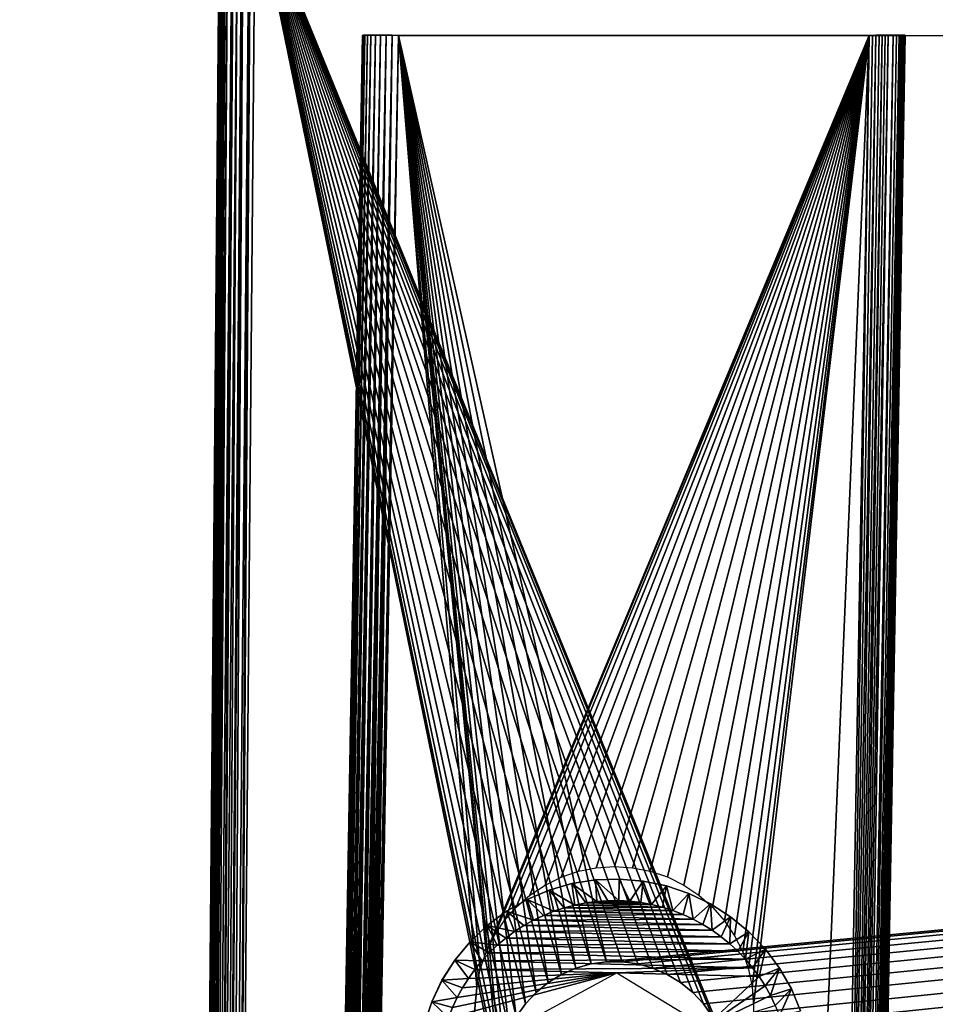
# Model space of a CAD drawing. Header units: millimetres. Extents: x -188 to 188, y -72 to 72.
# Tile 41 of 102: x -74 to -62, y -54 to -41. Entities that reach past the tile are written whole.
import ezdxf

# ---------------------------------------------------------------- set-up
doc = ezdxf.new("R2010")
doc.units = ezdxf.units.MM
doc.header["$LTSCALE"] = 65.185185
for name, color, linetype in [('1', 7, 'CONTINUOUS'), ('136', 7, 'CONTINUOUS'), ('137', 7, 'CONTINUOUS'), ('139', 7, 'CONTINUOUS'), ('140', 7, 'CONTINUOUS'), ('142', 7, 'CONTINUOUS'), ('153', 7, 'CONTINUOUS'), ('156', 7, 'CONTINUOUS'), ('158', 7, 'CONTINUOUS'), ('159', 7, 'CONTINUOUS'), ('180', 7, 'CONTINUOUS'), ('181', 7, 'CONTINUOUS'), ('184', 7, 'CONTINUOUS'), ('2', 7, 'CONTINUOUS')]:
    doc.layers.add(name, color=color, linetype=linetype)

msp = doc.modelspace()

# ---------------------------------------------------------------- linework, layer by layer
at = {"layer": '1', "color": 7, "linetype": 'Continuous'}
for points in [[(187.5, -72.5), (-187.5, -72.5), (187.5, 72.5), (187.5, -72.5)], [(187.5, 72.5), (-187.5, -72.5), (-187.5, 72.5), (187.5, 72.5)]]:
    msp.add_3dface(points, dxfattribs=at)
at = {"layer": '136', "color": 18, "linetype": 'Continuous', "true_color": 0x640303}
for points in [[(-67.585, -55.718, 30.15), (-71.004, -38.996, 30.004), (-71.292, -71.996, 30.292), (-67.585, -55.718, 30.15)], [(-64.633, -54.669, 30.141), (-64.532, -54.863, 30.143), (-71.004, -38.996, 30.004), (-64.633, -54.669, 30.141)], [(-64.532, -54.863, 30.143), (64.4, -55.5, 30.148), (-71.004, -38.996, 30.004), (-64.532, -54.863, 30.143)], [(-64.759, -54.49, 30.14), (-64.633, -54.669, 30.141), (-71.004, -38.996, 30.004), (-64.759, -54.49, 30.14)], [(-64.908, -54.331, 30.138), (-64.759, -54.49, 30.14), (-71.004, -38.996, 30.004), (-64.908, -54.331, 30.138)], [(-65.077, -54.193, 30.137), (-64.908, -54.331, 30.138), (-71.004, -38.996, 30.004), (-65.077, -54.193, 30.137)], [(-65.264, -54.079, 30.136), (-65.077, -54.193, 30.137), (-71.004, -38.996, 30.004), (-65.264, -54.079, 30.136)], [(-65.464, -53.992, 30.135), (-65.264, -54.079, 30.136), (-71.004, -38.996, 30.004), (-65.464, -53.992, 30.135)], [(-65.674, -53.933, 30.135), (-65.464, -53.992, 30.135), (-71.004, -38.996, 30.004), (-65.674, -53.933, 30.135)], [(-65.891, -53.904, 30.134), (-65.674, -53.933, 30.135), (-71.004, -38.996, 30.004), (-65.891, -53.904, 30.134)], [(-66.109, -53.904, 30.134), (-65.891, -53.904, 30.134), (-71.004, -38.996, 30.004), (-66.109, -53.904, 30.134)], [(-66.326, -53.933, 30.135), (-66.109, -53.904, 30.134), (-71.004, -38.996, 30.004), (-66.326, -53.933, 30.135)], [(-66.536, -53.992, 30.135), (-66.326, -53.933, 30.135), (-71.004, -38.996, 30.004), (-66.536, -53.992, 30.135)], [(-66.736, -54.079, 30.136), (-66.536, -53.992, 30.135), (-71.004, -38.996, 30.004), (-66.736, -54.079, 30.136)], [(-66.923, -54.193, 30.137), (-66.736, -54.079, 30.136), (-71.004, -38.996, 30.004), (-66.923, -54.193, 30.137)], [(-67.092, -54.331, 30.138), (-66.923, -54.193, 30.137), (-71.004, -38.996, 30.004), (-67.092, -54.331, 30.138)], [(-67.241, -54.49, 30.14), (-67.092, -54.331, 30.138), (-71.004, -38.996, 30.004), (-67.241, -54.49, 30.14)], [(-67.367, -54.669, 30.141), (-67.241, -54.49, 30.14), (-71.004, -38.996, 30.004), (-67.367, -54.669, 30.141)], [(-67.468, -54.863, 30.143), (-67.367, -54.669, 30.141), (-71.004, -38.996, 30.004), (-67.468, -54.863, 30.143)], [(-67.541, -55.068, 30.145), (-67.468, -54.863, 30.143), (-71.004, -38.996, 30.004), (-67.541, -55.068, 30.145)], [(-67.585, -55.282, 30.146), (-67.541, -55.068, 30.145), (-71.004, -38.996, 30.004), (-67.585, -55.282, 30.146)], [(-67.6, -55.5, 30.148), (-67.585, -55.282, 30.146), (-71.004, -38.996, 30.004), (-67.6, -55.5, 30.148)], [(-67.585, -55.718, 30.15), (-67.6, -55.5, 30.148), (-71.004, -38.996, 30.004), (-67.585, -55.718, 30.15)], [(65.891, -53.904, 30.134), (66.109, -53.904, 30.134), (-71.004, -38.996, 30.004), (65.891, -53.904, 30.134)], [(-71.004, -38.996, 30.004), (66.109, -53.904, 30.134), (71.004, -38.996, 30.004), (-71.004, -38.996, 30.004)], [(65.674, -53.933, 30.135), (65.891, -53.904, 30.134), (-71.004, -38.996, 30.004), (65.674, -53.933, 30.135)], [(65.464, -53.992, 30.135), (65.674, -53.933, 30.135), (-71.004, -38.996, 30.004), (65.464, -53.992, 30.135)], [(65.264, -54.079, 30.136), (65.464, -53.992, 30.135), (-71.004, -38.996, 30.004), (65.264, -54.079, 30.136)], [(65.077, -54.193, 30.137), (65.264, -54.079, 30.136), (-71.004, -38.996, 30.004), (65.077, -54.193, 30.137)], [(64.908, -54.331, 30.138), (65.077, -54.193, 30.137), (-71.004, -38.996, 30.004), (64.908, -54.331, 30.138)], [(64.759, -54.49, 30.14), (64.908, -54.331, 30.138), (-71.004, -38.996, 30.004), (64.759, -54.49, 30.14)], [(64.633, -54.669, 30.141), (64.759, -54.49, 30.14), (-71.004, -38.996, 30.004), (64.633, -54.669, 30.141)], [(64.532, -54.863, 30.143), (64.633, -54.669, 30.141), (-71.004, -38.996, 30.004), (64.532, -54.863, 30.143)], [(64.459, -55.068, 30.145), (64.532, -54.863, 30.143), (-71.004, -38.996, 30.004), (64.459, -55.068, 30.145)], [(64.415, -55.282, 30.146), (64.459, -55.068, 30.145), (-71.004, -38.996, 30.004), (64.415, -55.282, 30.146)], [(64.4, -55.5, 30.148), (64.415, -55.282, 30.146), (-71.004, -38.996, 30.004), (64.4, -55.5, 30.148)]]:
    msp.add_3dface(points, dxfattribs=at)
at = {"layer": '137', "color": 18, "linetype": 'Continuous', "true_color": 0x640303}
for points in [[(-71.792, -71.996, 29.792), (-71.504, -38.996, 29.504), (-71.792, -71.996, 8.208), (-71.792, -71.996, 29.792)], [(-71.792, -71.996, 8.208), (-71.504, -38.996, 29.504), (-71.504, -38.996, 8.496), (-71.792, -71.996, 8.208)]]:
    msp.add_3dface(points, dxfattribs=at)
at = {"layer": '139', "color": 18, "linetype": 'Continuous', "true_color": 0x640303}
for points in [[(-69.009, -40.991, 28.009), (-67.6, -55.5, 28.262), (-69.55, -72.009, 28.55), (-69.009, -40.991, 28.009)], [(-67.585, -55.282, 28.258), (-67.6, -55.5, 28.262), (-69.009, -40.991, 28.009), (-67.585, -55.282, 28.258)], [(-67.541, -55.068, 28.254), (-67.585, -55.282, 28.258), (-69.009, -40.991, 28.009), (-67.541, -55.068, 28.254)], [(-67.468, -54.863, 28.251), (-67.541, -55.068, 28.254), (-69.009, -40.991, 28.009), (-67.468, -54.863, 28.251)], [(-67.367, -54.669, 28.247), (-67.468, -54.863, 28.251), (-69.009, -40.991, 28.009), (-67.367, -54.669, 28.247)], [(-67.241, -54.49, 28.244), (-67.367, -54.669, 28.247), (-69.009, -40.991, 28.009), (-67.241, -54.49, 28.244)], [(-67.092, -54.331, 28.241), (-67.241, -54.49, 28.244), (-69.009, -40.991, 28.009), (-67.092, -54.331, 28.241)], [(-66.923, -54.193, 28.239), (-67.092, -54.331, 28.241), (-69.009, -40.991, 28.009), (-66.923, -54.193, 28.239)], [(-66.736, -54.079, 28.237), (-66.923, -54.193, 28.239), (-69.009, -40.991, 28.009), (-66.736, -54.079, 28.237)], [(-66.536, -53.992, 28.236), (-66.736, -54.079, 28.237), (-69.009, -40.991, 28.009), (-66.536, -53.992, 28.236)], [(-66.325, -53.933, 28.234), (-66.536, -53.992, 28.236), (-69.009, -40.991, 28.009), (-66.325, -53.933, 28.234)], [(-66.109, -53.904, 28.234), (-66.325, -53.933, 28.234), (-69.009, -40.991, 28.009), (-66.109, -53.904, 28.234)], [(69.009, -40.991, 28.009), (-66.109, -53.904, 28.234), (-69.009, -40.991, 28.009), (69.009, -40.991, 28.009)], [(-65.891, -53.904, 28.234), (-66.109, -53.904, 28.234), (69.009, -40.991, 28.009), (-65.891, -53.904, 28.234)], [(-65.675, -53.933, 28.234), (-65.891, -53.904, 28.234), (69.009, -40.991, 28.009), (-65.675, -53.933, 28.234)], [(-65.464, -53.992, 28.236), (-65.675, -53.933, 28.234), (69.009, -40.991, 28.009), (-65.464, -53.992, 28.236)], [(-65.264, -54.079, 28.237), (-65.464, -53.992, 28.236), (69.009, -40.991, 28.009), (-65.264, -54.079, 28.237)], [(-65.077, -54.193, 28.239), (-65.264, -54.079, 28.237), (69.009, -40.991, 28.009), (-65.077, -54.193, 28.239)], [(-64.908, -54.331, 28.241), (-65.077, -54.193, 28.239), (69.009, -40.991, 28.009), (-64.908, -54.331, 28.241)], [(-64.759, -54.49, 28.244), (-64.908, -54.331, 28.241), (69.009, -40.991, 28.009), (-64.759, -54.49, 28.244)], [(-64.633, -54.669, 28.247), (-64.759, -54.49, 28.244), (69.009, -40.991, 28.009), (-64.633, -54.669, 28.247)], [(-64.532, -54.863, 28.251), (-64.633, -54.669, 28.247), (69.009, -40.991, 28.009), (-64.532, -54.863, 28.251)], [(-64.459, -55.068, 28.254), (-64.532, -54.863, 28.251), (69.009, -40.991, 28.009), (-64.459, -55.068, 28.254)], [(-64.415, -55.282, 28.258), (-64.459, -55.068, 28.254), (69.009, -40.991, 28.009), (-64.415, -55.282, 28.258)], [(-64.4, -55.5, 28.262), (-64.415, -55.282, 28.258), (69.009, -40.991, 28.009), (-64.4, -55.5, 28.262)], [(64.459, -55.068, 28.254), (-64.4, -55.5, 28.262), (69.009, -40.991, 28.009), (64.459, -55.068, 28.254)]]:
    msp.add_3dface(points, dxfattribs=at)
at = {"layer": '140', "color": 18, "linetype": 'Continuous', "true_color": 0x640303}
for points in [[(-70.05, -72.009, 9.95), (-69.509, -40.991, 10.491), (-70.05, -72.009, 28.05), (-70.05, -72.009, 9.95)], [(-70.05, -72.009, 28.05), (-69.509, -40.991, 10.491), (-69.509, -40.991, 27.509), (-70.05, -72.009, 28.05)]]:
    msp.add_3dface(points, dxfattribs=at)
at = {"layer": '142', "color": 18, "linetype": 'Continuous', "true_color": 0x640303}
for points in [[(-69.009, -40.991, 9.991), (-69.55, -72.009, 9.45), (-67.919, -54.257, 9.76), (-69.009, -40.991, 9.991)], [(-62.45, -40.991, 9.991), (-69.009, -40.991, 9.991), (-67.788, -53.769, 9.768), (-62.45, -40.991, 9.991)], [(-67.788, -53.769, 9.768), (-69.009, -40.991, 9.991), (-67.869, -54.008, 9.764), (-67.788, -53.769, 9.768)], [(-67.869, -54.008, 9.764), (-69.009, -40.991, 9.991), (-67.919, -54.257, 9.76), (-67.869, -54.008, 9.764)], [(-67.676, -53.542, 9.772), (-62.45, -40.991, 9.991), (-67.788, -53.769, 9.768), (-67.676, -53.542, 9.772)], [(-67.535, -53.332, 9.776), (-62.45, -40.991, 9.991), (-67.676, -53.542, 9.772), (-67.535, -53.332, 9.776)], [(-67.368, -53.142, 9.779), (-62.45, -40.991, 9.991), (-67.535, -53.332, 9.776), (-67.368, -53.142, 9.779)], [(-67.178, -52.975, 9.782), (-62.45, -40.991, 9.991), (-67.368, -53.142, 9.779), (-67.178, -52.975, 9.782)], [(-66.967, -52.835, 9.785), (-62.45, -40.991, 9.991), (-67.178, -52.975, 9.782), (-66.967, -52.835, 9.785)], [(-66.741, -52.723, 9.787), (-62.45, -40.991, 9.991), (-66.967, -52.835, 9.785), (-66.741, -52.723, 9.787)], [(-66.501, -52.642, 9.788), (-62.45, -40.991, 9.991), (-66.741, -52.723, 9.787), (-66.501, -52.642, 9.788)], [(-66.253, -52.592, 9.789), (-62.45, -40.991, 9.991), (-66.501, -52.642, 9.788), (-66.253, -52.592, 9.789)], [(-66.001, -52.576, 9.789), (-62.45, -40.991, 9.991), (-66.253, -52.592, 9.789), (-66.001, -52.576, 9.789)], [(-65.748, -52.592, 9.789), (-62.45, -40.991, 9.991), (-66.001, -52.576, 9.789), (-65.748, -52.592, 9.789)], [(-65.5, -52.641, 9.788), (-62.45, -40.991, 9.991), (-65.748, -52.592, 9.789), (-65.5, -52.641, 9.788)], [(-65.261, -52.722, 9.787), (-62.45, -40.991, 9.991), (-65.5, -52.641, 9.788), (-65.261, -52.722, 9.787)], [(-65.034, -52.834, 9.785), (-62.45, -40.991, 9.991), (-65.261, -52.722, 9.787), (-65.034, -52.834, 9.785)], [(-64.823, -52.974, 9.782), (-62.45, -40.991, 9.991), (-65.034, -52.834, 9.785), (-64.823, -52.974, 9.782)], [(-64.633, -53.141, 9.779), (-62.45, -40.991, 9.991), (-64.823, -52.974, 9.782), (-64.633, -53.141, 9.779)], [(-64.466, -53.331, 9.776), (-62.45, -40.991, 9.991), (-64.633, -53.141, 9.779), (-64.466, -53.331, 9.776)], [(-64.325, -53.541, 9.772), (-62.45, -40.991, 9.991), (-64.466, -53.331, 9.776), (-64.325, -53.541, 9.772)], [(-64.213, -53.767, 9.768), (-62.45, -40.991, 9.991), (-64.325, -53.541, 9.772), (-64.213, -53.767, 9.768)], [(-64.131, -54.007, 9.764), (-62.45, -40.991, 9.991), (-64.213, -53.767, 9.768), (-64.131, -54.007, 9.764)], [(-64.081, -54.255, 9.76), (-62.45, -40.991, 9.991), (-64.131, -54.007, 9.764), (-64.081, -54.255, 9.76)], [(-64.064, -54.507, 9.756), (-62.45, -40.991, 9.991), (-64.081, -54.255, 9.76), (-64.064, -54.507, 9.756)], [(-63.759, -72.009, 9.45), (-62.45, -40.991, 9.991), (-64.064, -54.507, 9.756), (-63.759, -72.009, 9.45)], [(-62.991, -72.009, 9.45), (-62.45, -40.991, 9.991), (-63.759, -72.009, 9.45), (-62.991, -72.009, 9.45)], [(-69.55, -72.009, 9.45), (-67.936, -54.507, 9.756), (-67.919, -54.257, 9.76), (-69.55, -72.009, 9.45)]]:
    msp.add_3dface(points, dxfattribs=at)
at = {"layer": '153', "color": 18, "linetype": 'Continuous', "true_color": 0x640303}
for points in [[(-71.504, -38.996, 29.504), (-71.792, -71.996, 29.792), (-71.785, -71.995, 29.879), (-71.504, -38.996, 29.504)], [(-71.504, -38.996, 29.504), (-71.785, -71.995, 29.879), (-71.502, -38.995, 29.548), (-71.504, -38.996, 29.504)], [(-71.785, -71.995, 29.879), (-71.762, -71.994, 29.963), (-71.497, -38.995, 29.591), (-71.785, -71.995, 29.879)], [(-71.502, -38.995, 29.548), (-71.785, -71.995, 29.879), (-71.497, -38.995, 29.591), (-71.502, -38.995, 29.548)], [(-71.762, -71.994, 29.963), (-71.725, -71.994, 30.042), (-71.474, -38.994, 29.675), (-71.762, -71.994, 29.963)], [(-71.487, -38.995, 29.634), (-71.762, -71.994, 29.963), (-71.474, -38.994, 29.675), (-71.487, -38.995, 29.634)], [(-71.497, -38.995, 29.591), (-71.762, -71.994, 29.963), (-71.487, -38.995, 29.634), (-71.497, -38.995, 29.591)], [(-71.725, -71.994, 30.042), (-71.675, -71.994, 30.114), (-71.437, -38.994, 29.754), (-71.725, -71.994, 30.042)], [(-71.474, -38.994, 29.675), (-71.725, -71.994, 30.042), (-71.457, -38.994, 29.716), (-71.474, -38.994, 29.675)], [(-71.457, -38.994, 29.716), (-71.725, -71.994, 30.042), (-71.437, -38.994, 29.754), (-71.457, -38.994, 29.716)], [(-71.675, -71.994, 30.114), (-71.614, -71.994, 30.175), (-71.387, -38.994, 29.826), (-71.675, -71.994, 30.114)], [(-71.437, -38.994, 29.754), (-71.675, -71.994, 30.114), (-71.414, -38.994, 29.791), (-71.437, -38.994, 29.754)], [(-71.414, -38.994, 29.791), (-71.675, -71.994, 30.114), (-71.412, -38.994, 29.793), (-71.414, -38.994, 29.791)], [(-71.412, -38.994, 29.793), (-71.675, -71.994, 30.114), (-71.387, -38.994, 29.826), (-71.412, -38.994, 29.793)], [(-71.614, -71.994, 30.175), (-71.542, -71.994, 30.225), (-71.326, -38.994, 29.887), (-71.614, -71.994, 30.175)], [(-71.387, -38.994, 29.826), (-71.614, -71.994, 30.175), (-71.326, -38.994, 29.887), (-71.387, -38.994, 29.826)], [(-71.542, -71.994, 30.225), (-71.463, -71.994, 30.262), (-71.254, -38.994, 29.937), (-71.542, -71.994, 30.225)], [(-71.326, -38.994, 29.887), (-71.542, -71.994, 30.225), (-71.307, -38.994, 29.902), (-71.326, -38.994, 29.887)], [(-71.307, -38.994, 29.902), (-71.542, -71.994, 30.225), (-71.254, -38.994, 29.937), (-71.307, -38.994, 29.902)], [(-71.463, -71.994, 30.262), (-71.379, -71.995, 30.285), (-71.175, -38.994, 29.974), (-71.463, -71.994, 30.262)], [(-71.254, -38.994, 29.937), (-71.463, -71.994, 30.262), (-71.191, -38.994, 29.968), (-71.254, -38.994, 29.937)], [(-71.191, -38.994, 29.968), (-71.463, -71.994, 30.262), (-71.175, -38.994, 29.974), (-71.191, -38.994, 29.968)], [(-71.175, -38.994, 29.974), (-71.379, -71.995, 30.285), (-71.091, -38.995, 29.997), (-71.175, -38.994, 29.974)], [(-71.379, -71.995, 30.285), (-71.292, -71.996, 30.292), (-71.091, -38.995, 29.997), (-71.379, -71.995, 30.285)], [(-71.292, -71.996, 30.292), (-71.004, -38.996, 30.004), (-71.07, -38.995, 30), (-71.292, -71.996, 30.292)], [(-71.091, -38.995, 29.997), (-71.292, -71.996, 30.292), (-71.07, -38.995, 30), (-71.091, -38.995, 29.997)]]:
    msp.add_3dface(points, dxfattribs=at)
at = {"layer": '156', "color": 18, "linetype": 'Continuous', "true_color": 0x640303}
for points in [[(-70.05, -72.009, 28.05), (-69.509, -40.991, 27.509), (-69.501, -40.99, 27.595), (-70.05, -72.009, 28.05)], [(-70.048, -72.009, 28.096), (-70.05, -72.009, 28.05), (-69.501, -40.99, 27.595), (-70.048, -72.009, 28.096)], [(-70.041, -72.01, 28.142), (-70.048, -72.009, 28.096), (-69.501, -40.99, 27.595), (-70.041, -72.01, 28.142)], [(-70.031, -72.011, 28.188), (-70.041, -72.01, 28.142), (-69.478, -40.989, 27.68), (-70.031, -72.011, 28.188)], [(-69.478, -40.989, 27.68), (-70.041, -72.01, 28.142), (-69.501, -40.99, 27.595), (-69.478, -40.989, 27.68)], [(-70.016, -72.011, 28.232), (-70.031, -72.011, 28.188), (-69.478, -40.989, 27.68), (-70.016, -72.011, 28.232)], [(-69.997, -72.012, 28.274), (-70.016, -72.011, 28.232), (-69.442, -40.988, 27.759), (-69.997, -72.012, 28.274)], [(-69.442, -40.988, 27.759), (-70.016, -72.011, 28.232), (-69.478, -40.989, 27.68), (-69.442, -40.988, 27.759)], [(-69.974, -72.012, 28.315), (-69.997, -72.012, 28.274), (-69.442, -40.988, 27.759), (-69.974, -72.012, 28.315)], [(-69.949, -72.012, 28.352), (-69.974, -72.012, 28.315), (-69.392, -40.988, 27.83), (-69.949, -72.012, 28.352)], [(-69.392, -40.988, 27.83), (-69.974, -72.012, 28.315), (-69.442, -40.988, 27.759), (-69.392, -40.988, 27.83)], [(-69.923, -72.012, 28.384), (-69.949, -72.012, 28.352), (-69.392, -40.988, 27.83), (-69.923, -72.012, 28.384)], [(-69.872, -72.012, 28.433), (-69.923, -72.012, 28.384), (-69.33, -40.988, 27.892), (-69.872, -72.012, 28.433)], [(-69.33, -40.988, 27.892), (-69.923, -72.012, 28.384), (-69.392, -40.988, 27.83), (-69.33, -40.988, 27.892)], [(-69.826, -72.012, 28.467), (-69.872, -72.012, 28.433), (-69.33, -40.988, 27.892), (-69.826, -72.012, 28.467)], [(-69.785, -72.012, 28.491), (-69.826, -72.012, 28.467), (-69.259, -40.988, 27.942), (-69.785, -72.012, 28.491)], [(-69.259, -40.988, 27.942), (-69.826, -72.012, 28.467), (-69.33, -40.988, 27.892), (-69.259, -40.988, 27.942)], [(-69.18, -40.989, 27.978), (-69.785, -72.012, 28.491), (-69.259, -40.988, 27.942), (-69.18, -40.989, 27.978)], [(-69.749, -72.011, 28.509), (-69.785, -72.012, 28.491), (-69.18, -40.989, 27.978), (-69.749, -72.011, 28.509)], [(-69.718, -72.011, 28.521), (-69.749, -72.011, 28.509), (-69.18, -40.989, 27.978), (-69.718, -72.011, 28.521)], [(-69.095, -40.99, 28.001), (-69.718, -72.011, 28.521), (-69.18, -40.989, 27.978), (-69.095, -40.99, 28.001)], [(-69.69, -72.011, 28.53), (-69.718, -72.011, 28.521), (-69.095, -40.99, 28.001), (-69.69, -72.011, 28.53)], [(-69.666, -72.011, 28.536), (-69.69, -72.011, 28.53), (-69.095, -40.99, 28.001), (-69.666, -72.011, 28.536)], [(-69.645, -72.01, 28.541), (-69.666, -72.011, 28.536), (-69.095, -40.99, 28.001), (-69.645, -72.01, 28.541)], [(-69.627, -72.01, 28.544), (-69.645, -72.01, 28.541), (-69.095, -40.99, 28.001), (-69.627, -72.01, 28.544)], [(-69.009, -40.991, 28.009), (-69.627, -72.01, 28.544), (-69.095, -40.99, 28.001), (-69.009, -40.991, 28.009)], [(-69.627, -72.01, 28.544), (-69.009, -40.991, 28.009), (-69.611, -72.01, 28.546), (-69.627, -72.01, 28.544)], [(-69.611, -72.01, 28.546), (-69.009, -40.991, 28.009), (-69.597, -72.01, 28.548), (-69.611, -72.01, 28.546)], [(-69.597, -72.01, 28.548), (-69.009, -40.991, 28.009), (-69.585, -72.009, 28.549), (-69.597, -72.01, 28.548)], [(-69.585, -72.009, 28.549), (-69.009, -40.991, 28.009), (-69.575, -72.009, 28.549), (-69.585, -72.009, 28.549)], [(-69.575, -72.009, 28.549), (-69.009, -40.991, 28.009), (-69.566, -72.009, 28.55), (-69.575, -72.009, 28.549)], [(-69.566, -72.009, 28.55), (-69.009, -40.991, 28.009), (-69.558, -72.009, 28.55), (-69.566, -72.009, 28.55)], [(-69.009, -40.991, 28.009), (-69.55, -72.009, 28.55), (-69.558, -72.009, 28.55), (-69.009, -40.991, 28.009)]]:
    msp.add_3dface(points, dxfattribs=at)
at = {"layer": '158', "color": 18, "linetype": 'Continuous', "true_color": 0x640303}
for points in [[(-69.509, -40.991, 10.491), (-70.05, -72.009, 9.95), (-70.05, -72.009, 9.942), (-69.509, -40.991, 10.491)], [(-70.049, -72.009, 9.925), (-69.509, -40.991, 10.491), (-70.05, -72.009, 9.934), (-70.049, -72.009, 9.925)], [(-70.05, -72.009, 9.934), (-69.509, -40.991, 10.491), (-70.05, -72.009, 9.942), (-70.05, -72.009, 9.934)], [(-70.048, -72.01, 9.903), (-69.509, -40.991, 10.491), (-70.049, -72.009, 9.915), (-70.048, -72.01, 9.903)], [(-70.049, -72.009, 9.915), (-69.509, -40.991, 10.491), (-70.049, -72.009, 9.925), (-70.049, -72.009, 9.915)], [(-70.046, -72.01, 9.889), (-69.509, -40.991, 10.491), (-70.048, -72.01, 9.903), (-70.046, -72.01, 9.889)], [(-70.044, -72.01, 9.873), (-69.509, -40.991, 10.491), (-70.046, -72.01, 9.889), (-70.044, -72.01, 9.873)], [(-69.509, -40.991, 10.491), (-70.044, -72.01, 9.873), (-69.501, -40.99, 10.405), (-69.509, -40.991, 10.491)], [(-70.044, -72.01, 9.873), (-70.041, -72.01, 9.855), (-69.501, -40.99, 10.405), (-70.044, -72.01, 9.873)], [(-70.041, -72.01, 9.855), (-70.036, -72.011, 9.834), (-69.501, -40.99, 10.405), (-70.041, -72.01, 9.855)], [(-70.036, -72.011, 9.834), (-70.03, -72.011, 9.81), (-69.501, -40.99, 10.405), (-70.036, -72.011, 9.834)], [(-70.03, -72.011, 9.81), (-70.021, -72.011, 9.782), (-69.501, -40.99, 10.405), (-70.03, -72.011, 9.81)], [(-70.021, -72.011, 9.782), (-70.009, -72.011, 9.751), (-69.478, -40.989, 10.32), (-70.021, -72.011, 9.782)], [(-69.501, -40.99, 10.405), (-70.021, -72.011, 9.782), (-69.478, -40.989, 10.32), (-69.501, -40.99, 10.405)], [(-70.009, -72.011, 9.751), (-69.991, -72.012, 9.715), (-69.478, -40.989, 10.32), (-70.009, -72.011, 9.751)], [(-69.991, -72.012, 9.715), (-69.967, -72.012, 9.674), (-69.442, -40.988, 10.241), (-69.991, -72.012, 9.715)], [(-69.478, -40.989, 10.32), (-69.991, -72.012, 9.715), (-69.442, -40.988, 10.241), (-69.478, -40.989, 10.32)], [(-69.967, -72.012, 9.674), (-69.932, -72.012, 9.628), (-69.392, -40.988, 10.17), (-69.967, -72.012, 9.674)], [(-69.442, -40.988, 10.241), (-69.967, -72.012, 9.674), (-69.392, -40.988, 10.17), (-69.442, -40.988, 10.241)], [(-69.932, -72.012, 9.628), (-69.884, -72.012, 9.577), (-69.392, -40.988, 10.17), (-69.932, -72.012, 9.628)], [(-69.884, -72.012, 9.577), (-69.852, -72.012, 9.551), (-69.33, -40.988, 10.108), (-69.884, -72.012, 9.577)], [(-69.392, -40.988, 10.17), (-69.884, -72.012, 9.577), (-69.33, -40.988, 10.108), (-69.392, -40.988, 10.17)], [(-69.852, -72.012, 9.551), (-69.815, -72.012, 9.526), (-69.33, -40.988, 10.108), (-69.852, -72.012, 9.551)], [(-69.815, -72.012, 9.526), (-69.774, -72.012, 9.503), (-69.259, -40.988, 10.058), (-69.815, -72.012, 9.526)], [(-69.33, -40.988, 10.108), (-69.815, -72.012, 9.526), (-69.259, -40.988, 10.058), (-69.33, -40.988, 10.108)], [(-69.774, -72.012, 9.503), (-69.732, -72.011, 9.484), (-69.259, -40.988, 10.058), (-69.774, -72.012, 9.503)], [(-69.259, -40.988, 10.058), (-69.732, -72.011, 9.484), (-69.18, -40.989, 10.022), (-69.259, -40.988, 10.058)], [(-69.732, -72.011, 9.484), (-69.688, -72.011, 9.469), (-69.18, -40.989, 10.022), (-69.732, -72.011, 9.484)], [(-69.688, -72.011, 9.469), (-69.642, -72.01, 9.459), (-69.18, -40.989, 10.022), (-69.688, -72.011, 9.469)], [(-69.18, -40.989, 10.022), (-69.642, -72.01, 9.459), (-69.095, -40.99, 9.999), (-69.18, -40.989, 10.022)], [(-69.642, -72.01, 9.459), (-69.596, -72.009, 9.452), (-69.095, -40.99, 9.999), (-69.642, -72.01, 9.459)], [(-69.596, -72.009, 9.452), (-69.55, -72.009, 9.45), (-69.095, -40.99, 9.999), (-69.596, -72.009, 9.452)], [(-69.55, -72.009, 9.45), (-69.009, -40.991, 9.991), (-69.095, -40.99, 9.999), (-69.55, -72.009, 9.45)]]:
    msp.add_3dface(points, dxfattribs=at)
at = {"layer": '159', "color": 18, "linetype": 'Continuous', "true_color": 0x640303}
for points in [[(-62.45, -40.991, 9.991), (-62.991, -72.009, 9.45), (-62.905, -72.01, 9.442), (-62.45, -40.991, 9.991)], [(-62.358, -40.99, 9.983), (-62.404, -40.991, 9.989), (-62.905, -72.01, 9.442), (-62.358, -40.99, 9.983)], [(-62.82, -72.011, 9.42), (-62.358, -40.99, 9.983), (-62.905, -72.01, 9.442), (-62.82, -72.011, 9.42)], [(-62.404, -40.991, 9.989), (-62.45, -40.991, 9.991), (-62.905, -72.01, 9.442), (-62.404, -40.991, 9.989)], [(-62.312, -40.989, 9.972), (-62.358, -40.99, 9.983), (-62.82, -72.011, 9.42), (-62.312, -40.989, 9.972)], [(-62.268, -40.989, 9.957), (-62.312, -40.989, 9.972), (-62.82, -72.011, 9.42), (-62.268, -40.989, 9.957)], [(-62.741, -72.012, 9.383), (-62.268, -40.989, 9.957), (-62.82, -72.011, 9.42), (-62.741, -72.012, 9.383)], [(-62.226, -40.988, 9.939), (-62.268, -40.989, 9.957), (-62.741, -72.012, 9.383), (-62.226, -40.988, 9.939)], [(-62.186, -40.988, 9.916), (-62.226, -40.988, 9.939), (-62.741, -72.012, 9.383), (-62.186, -40.988, 9.916)], [(-62.67, -72.012, 9.333), (-62.186, -40.988, 9.916), (-62.741, -72.012, 9.383), (-62.67, -72.012, 9.333)], [(-62.116, -40.988, 9.864), (-62.186, -40.988, 9.916), (-62.67, -72.012, 9.333), (-62.116, -40.988, 9.864)], [(-62.608, -72.012, 9.271), (-62.116, -40.988, 9.864), (-62.67, -72.012, 9.333), (-62.608, -72.012, 9.271)], [(-62.068, -40.988, 9.814), (-62.116, -40.988, 9.864), (-62.608, -72.012, 9.271), (-62.068, -40.988, 9.814)], [(-62.033, -40.988, 9.768), (-62.068, -40.988, 9.814), (-62.608, -72.012, 9.271), (-62.033, -40.988, 9.768)], [(-62.558, -72.012, 9.2), (-62.033, -40.988, 9.768), (-62.608, -72.012, 9.271), (-62.558, -72.012, 9.2)], [(-62.009, -40.988, 9.727), (-62.033, -40.988, 9.768), (-62.558, -72.012, 9.2), (-62.009, -40.988, 9.727)], [(-62.522, -72.011, 9.121), (-62.009, -40.988, 9.727), (-62.558, -72.012, 9.2), (-62.522, -72.011, 9.121)], [(-61.991, -40.989, 9.691), (-62.009, -40.988, 9.727), (-62.522, -72.011, 9.121), (-61.991, -40.989, 9.691)], [(-61.979, -40.989, 9.659), (-61.991, -40.989, 9.691), (-62.522, -72.011, 9.121), (-61.979, -40.989, 9.659)], [(-62.499, -72.01, 9.037), (-61.979, -40.989, 9.659), (-62.522, -72.011, 9.121), (-62.499, -72.01, 9.037)], [(-61.97, -40.989, 9.632), (-61.979, -40.989, 9.659), (-62.499, -72.01, 9.037), (-61.97, -40.989, 9.632)], [(-61.964, -40.989, 9.608), (-61.97, -40.989, 9.632), (-62.499, -72.01, 9.037), (-61.964, -40.989, 9.608)], [(-61.959, -40.99, 9.587), (-61.964, -40.989, 9.608), (-62.499, -72.01, 9.037), (-61.959, -40.99, 9.587)], [(-61.956, -40.99, 9.568), (-61.959, -40.99, 9.587), (-62.499, -72.01, 9.037), (-61.956, -40.99, 9.568)], [(-62.491, -72.009, 8.95), (-61.956, -40.99, 9.568), (-62.499, -72.01, 9.037), (-62.491, -72.009, 8.95)], [(-61.954, -40.99, 9.553), (-61.956, -40.99, 9.568), (-62.491, -72.009, 8.95), (-61.954, -40.99, 9.553)], [(-61.952, -40.99, 9.539), (-61.954, -40.99, 9.553), (-62.491, -72.009, 8.95), (-61.952, -40.99, 9.539)], [(-61.951, -40.991, 9.527), (-61.952, -40.99, 9.539), (-62.491, -72.009, 8.95), (-61.951, -40.991, 9.527)], [(-61.951, -40.991, 9.517), (-61.951, -40.991, 9.527), (-62.491, -72.009, 8.95), (-61.951, -40.991, 9.517)], [(-61.95, -40.991, 9.508), (-61.951, -40.991, 9.517), (-62.491, -72.009, 8.95), (-61.95, -40.991, 9.508)], [(-61.95, -40.991, 9.499), (-61.95, -40.991, 9.508), (-62.491, -72.009, 8.95), (-61.95, -40.991, 9.499)], [(-61.95, -40.991, 9.492), (-61.95, -40.991, 9.499), (-62.491, -72.009, 8.95), (-61.95, -40.991, 9.492)]]:
    msp.add_3dface(points, dxfattribs=at)
at = {"layer": '180', "linetype": 'Continuous'}
for points in [[(-66.399, -53.083, 13.7), (-66.55, -53.113, 13.7), (-65.481, -53.106, 13.7), (-66.399, -53.083, 13.7)], [(-65.481, -53.106, 13.7), (-66.55, -53.113, 13.7), (-65.332, -53.143, 13.7), (-65.481, -53.106, 13.7)], [(-66.247, -53.062, 13.7), (-66.399, -53.083, 13.7), (-65.633, -53.078, 13.7), (-66.247, -53.062, 13.7)], [(-65.633, -53.078, 13.7), (-66.399, -53.083, 13.7), (-65.481, -53.106, 13.7), (-65.633, -53.078, 13.7)], [(-66.093, -53.052, 13.7), (-66.247, -53.062, 13.7), (-65.785, -53.059, 13.7), (-66.093, -53.052, 13.7)], [(-65.785, -53.059, 13.7), (-66.247, -53.062, 13.7), (-65.633, -53.078, 13.7), (-65.785, -53.059, 13.7)], [(-65.939, -53.051, 13.7), (-66.093, -53.052, 13.7), (-65.785, -53.059, 13.7), (-65.939, -53.051, 13.7)], [(-66.845, -53.2, 13.7), (-66.988, -53.258, 13.7), (-65.042, -53.245, 13.7), (-66.845, -53.2, 13.7)], [(-65.042, -53.245, 13.7), (-66.988, -53.258, 13.7), (-64.902, -53.31, 13.7), (-65.042, -53.245, 13.7)], [(-66.699, -53.152, 13.7), (-66.845, -53.2, 13.7), (-65.185, -53.189, 13.7), (-66.699, -53.152, 13.7)], [(-65.185, -53.189, 13.7), (-66.845, -53.2, 13.7), (-65.042, -53.245, 13.7), (-65.185, -53.189, 13.7)], [(-66.55, -53.113, 13.7), (-66.699, -53.152, 13.7), (-65.332, -53.143, 13.7), (-66.55, -53.113, 13.7)], [(-65.332, -53.143, 13.7), (-66.699, -53.152, 13.7), (-65.185, -53.189, 13.7), (-65.332, -53.143, 13.7)], [(-67.127, -53.324, 13.7), (-67.261, -53.399, 13.7), (-64.767, -53.383, 13.7), (-67.127, -53.324, 13.7)], [(-64.767, -53.383, 13.7), (-67.261, -53.399, 13.7), (-64.636, -53.465, 13.7), (-64.767, -53.383, 13.7)], [(-66.988, -53.258, 13.7), (-67.127, -53.324, 13.7), (-64.902, -53.31, 13.7), (-66.988, -53.258, 13.7)], [(-64.902, -53.31, 13.7), (-67.127, -53.324, 13.7), (-64.767, -53.383, 13.7), (-64.902, -53.31, 13.7)], [(-67.39, -53.483, 13.7), (-67.514, -53.574, 13.7), (-64.511, -53.554, 13.7), (-67.39, -53.483, 13.7)], [(-67.261, -53.399, 13.7), (-67.39, -53.483, 13.7), (-64.636, -53.465, 13.7), (-67.261, -53.399, 13.7)], [(-64.636, -53.465, 13.7), (-67.39, -53.483, 13.7), (-64.511, -53.554, 13.7), (-64.636, -53.465, 13.7)], [(-67.514, -53.574, 13.7), (-67.632, -53.673, 13.7), (-64.392, -53.652, 13.7), (-67.514, -53.574, 13.7)], [(-64.392, -53.652, 13.7), (-67.632, -53.673, 13.7), (-64.279, -53.756, 13.7), (-64.392, -53.652, 13.7)], [(-64.511, -53.554, 13.7), (-67.514, -53.574, 13.7), (-64.392, -53.652, 13.7), (-64.511, -53.554, 13.7)], [(-67.744, -53.779, 13.7), (-67.848, -53.892, 13.7), (-64.173, -53.868, 13.7), (-67.744, -53.779, 13.7)], [(-67.632, -53.673, 13.7), (-67.744, -53.779, 13.7), (-64.279, -53.756, 13.7), (-67.632, -53.673, 13.7)], [(-64.279, -53.756, 13.7), (-67.744, -53.779, 13.7), (-64.173, -53.868, 13.7), (-64.279, -53.756, 13.7)], [(-67.848, -53.892, 13.7), (-67.946, -54.011, 13.7), (-64.074, -53.986, 13.7), (-67.848, -53.892, 13.7)], [(-64.173, -53.868, 13.7), (-67.848, -53.892, 13.7), (-64.074, -53.986, 13.7), (-64.173, -53.868, 13.7)], [(-67.232, -54.747, 13.7), (-65.964, -54.057, 13.7), (-68.311, -54.685, 13.7), (-67.232, -54.747, 13.7)], [(-68.311, -54.685, 13.7), (-65.964, -54.057, 13.7), (-68.255, -54.542, 13.7), (-68.311, -54.685, 13.7)], [(-68.255, -54.542, 13.7), (-65.964, -54.057, 13.7), (-68.19, -54.402, 13.7), (-68.255, -54.542, 13.7)], [(-68.19, -54.402, 13.7), (-65.964, -54.057, 13.7), (-68.117, -54.267, 13.7), (-68.19, -54.402, 13.7)], [(-68.117, -54.267, 13.7), (-65.964, -54.057, 13.7), (-68.035, -54.136, 13.7), (-68.117, -54.267, 13.7)], [(-68.035, -54.136, 13.7), (-65.964, -54.057, 13.7), (-67.946, -54.011, 13.7), (-68.035, -54.136, 13.7)], [(-67.946, -54.011, 13.7), (-65.964, -54.057, 13.7), (-64.074, -53.986, 13.7), (-67.946, -54.011, 13.7)], [(-64.074, -53.986, 13.7), (-65.964, -54.057, 13.7), (-63.983, -54.11, 13.7), (-64.074, -53.986, 13.7)], [(-65.964, -54.057, 13.7), (-64.732, -54.81, 13.7), (-63.983, -54.11, 13.7), (-65.964, -54.057, 13.7)], [(-63.983, -54.11, 13.7), (-64.732, -54.81, 13.7), (-63.899, -54.239, 13.7), (-63.983, -54.11, 13.7)], [(-63.899, -54.239, 13.7), (-64.732, -54.81, 13.7), (-63.824, -54.373, 13.7), (-63.899, -54.239, 13.7)], [(-63.824, -54.373, 13.7), (-64.732, -54.81, 13.7), (-63.758, -54.512, 13.7), (-63.824, -54.373, 13.7)]]:
    msp.add_3dface(points, dxfattribs=at)
at = {"layer": '181', "linetype": 'Continuous'}
for points in [[(-66.911, -52.905, 13.4), (-66.592, -52.814, 13.4), (-66.911, -52.905, 9.7), (-66.911, -52.905, 13.4)], [(-66.911, -52.905, 9.7), (-66.592, -52.814, 13.4), (-66.592, -52.814, 9.7), (-66.911, -52.905, 9.7)], [(-66.592, -52.814, 13.4), (-66.264, -52.763, 13.4), (-66.592, -52.814, 9.7), (-66.592, -52.814, 13.4)], [(-66.592, -52.814, 9.7), (-66.264, -52.763, 13.4), (-66.264, -52.763, 9.7), (-66.592, -52.814, 9.7)], [(-66.264, -52.763, 13.4), (-65.932, -52.751, 13.4), (-66.264, -52.763, 9.7), (-66.264, -52.763, 13.4)], [(-66.264, -52.763, 9.7), (-65.932, -52.751, 13.4), (-65.932, -52.751, 9.7), (-66.264, -52.763, 9.7)], [(-65.932, -52.751, 13.4), (-65.601, -52.779, 13.4), (-65.932, -52.751, 9.7), (-65.932, -52.751, 13.4)], [(-65.932, -52.751, 9.7), (-65.601, -52.779, 13.4), (-65.601, -52.779, 9.7), (-65.932, -52.751, 9.7)], [(-65.601, -52.779, 13.4), (-65.276, -52.847, 13.4), (-65.601, -52.779, 9.7), (-65.601, -52.779, 13.4)], [(-65.601, -52.779, 9.7), (-65.276, -52.847, 13.4), (-65.276, -52.847, 9.7), (-65.601, -52.779, 9.7)], [(-67.217, -53.034, 13.4), (-66.911, -52.905, 13.4), (-67.217, -53.034, 9.7), (-67.217, -53.034, 13.4)], [(-67.217, -53.034, 9.7), (-66.911, -52.905, 13.4), (-66.911, -52.905, 9.7), (-67.217, -53.034, 9.7)], [(-65.276, -52.847, 13.4), (-64.961, -52.954, 13.4), (-64.961, -52.954, 9.7), (-65.276, -52.847, 13.4)], [(-65.276, -52.847, 9.7), (-65.276, -52.847, 13.4), (-64.961, -52.954, 9.7), (-65.276, -52.847, 9.7)], [(-64.961, -52.954, 13.4), (-64.662, -53.098, 13.4), (-64.662, -53.098, 9.7), (-64.961, -52.954, 13.4)], [(-64.961, -52.954, 9.7), (-64.961, -52.954, 13.4), (-64.662, -53.098, 9.7), (-64.961, -52.954, 9.7)], [(-67.505, -53.199, 13.4), (-67.217, -53.034, 13.4), (-67.505, -53.199, 9.7), (-67.505, -53.199, 13.4)], [(-67.505, -53.199, 9.7), (-67.217, -53.034, 13.4), (-67.217, -53.034, 9.7), (-67.505, -53.199, 9.7)], [(-64.662, -53.098, 13.4), (-64.382, -53.276, 13.4), (-64.382, -53.276, 9.7), (-64.662, -53.098, 13.4)], [(-64.662, -53.098, 9.7), (-64.662, -53.098, 13.4), (-64.382, -53.276, 9.7), (-64.662, -53.098, 9.7)], [(-67.772, -53.397, 13.4), (-67.505, -53.199, 13.4), (-67.772, -53.397, 9.7), (-67.772, -53.397, 13.4)], [(-67.772, -53.397, 9.7), (-67.505, -53.199, 13.4), (-67.505, -53.199, 9.7), (-67.772, -53.397, 9.7)], [(-64.382, -53.276, 13.4), (-64.126, -53.488, 13.4), (-64.126, -53.488, 9.7), (-64.382, -53.276, 13.4)], [(-64.382, -53.276, 9.7), (-64.382, -53.276, 13.4), (-64.126, -53.488, 9.7), (-64.382, -53.276, 9.7)], [(-68.012, -53.626, 13.4), (-67.772, -53.397, 13.4), (-68.012, -53.626, 9.7), (-68.012, -53.626, 13.4)], [(-68.012, -53.626, 9.7), (-67.772, -53.397, 13.4), (-67.772, -53.397, 9.7), (-68.012, -53.626, 9.7)], [(-64.126, -53.488, 13.4), (-63.897, -53.728, 13.4), (-63.897, -53.728, 9.7), (-64.126, -53.488, 13.4)], [(-64.126, -53.488, 9.7), (-64.126, -53.488, 13.4), (-63.897, -53.728, 9.7), (-64.126, -53.488, 9.7)], [(-68.224, -53.882, 13.4), (-68.012, -53.626, 13.4), (-68.224, -53.882, 9.7), (-68.224, -53.882, 13.4)], [(-68.224, -53.882, 9.7), (-68.012, -53.626, 13.4), (-68.012, -53.626, 9.7), (-68.224, -53.882, 9.7)], [(-63.897, -53.728, 13.4), (-63.699, -53.995, 13.4), (-63.699, -53.995, 9.7), (-63.897, -53.728, 13.4)], [(-63.897, -53.728, 9.7), (-63.897, -53.728, 13.4), (-63.699, -53.995, 9.7), (-63.897, -53.728, 9.7)], [(-68.403, -54.162, 13.4), (-68.224, -53.882, 13.4), (-68.402, -54.162, 9.7), (-68.403, -54.162, 13.4)], [(-68.402, -54.162, 9.7), (-68.224, -53.882, 13.4), (-68.224, -53.882, 9.7), (-68.402, -54.162, 9.7)], [(-63.699, -53.995, 13.4), (-63.534, -54.283, 13.4), (-63.534, -54.283, 9.7), (-63.699, -53.995, 13.4)], [(-63.699, -53.995, 9.7), (-63.699, -53.995, 13.4), (-63.534, -54.283, 9.7), (-63.699, -53.995, 9.7)], [(-68.546, -54.461, 13.4), (-68.403, -54.162, 13.4), (-68.546, -54.461, 9.7), (-68.546, -54.461, 13.4)], [(-68.546, -54.461, 9.7), (-68.403, -54.162, 13.4), (-68.402, -54.162, 9.7), (-68.546, -54.461, 9.7)], [(-63.534, -54.283, 13.4), (-63.405, -54.589, 13.4), (-63.405, -54.589, 9.7), (-63.534, -54.283, 13.4)], [(-63.534, -54.283, 9.7), (-63.534, -54.283, 13.4), (-63.405, -54.589, 9.7), (-63.534, -54.283, 9.7)], [(-68.653, -54.776, 13.4), (-68.546, -54.461, 13.4), (-68.653, -54.776, 9.7), (-68.653, -54.776, 13.4)], [(-68.653, -54.776, 9.7), (-68.546, -54.461, 13.4), (-68.546, -54.461, 9.7), (-68.653, -54.776, 9.7)]]:
    msp.add_3dface(points, dxfattribs=at)
at = {"layer": '184', "linetype": 'Continuous'}
for points in [[(-66.55, -53.113, 13.7), (-66.592, -52.814, 13.4), (-66.911, -52.905, 13.4), (-66.55, -53.113, 13.7)], [(-66.247, -53.062, 13.7), (-66.264, -52.763, 13.4), (-66.592, -52.814, 13.4), (-66.247, -53.062, 13.7)], [(-66.55, -53.113, 13.7), (-66.399, -53.083, 13.7), (-66.592, -52.814, 13.4), (-66.55, -53.113, 13.7)], [(-66.399, -53.083, 13.7), (-66.247, -53.062, 13.7), (-66.592, -52.814, 13.4), (-66.399, -53.083, 13.7)], [(-65.939, -53.051, 13.7), (-65.932, -52.751, 13.4), (-66.264, -52.763, 13.4), (-65.939, -53.051, 13.7)], [(-66.247, -53.062, 13.7), (-66.093, -53.052, 13.7), (-66.264, -52.763, 13.4), (-66.247, -53.062, 13.7)], [(-66.093, -53.052, 13.7), (-65.939, -53.051, 13.7), (-66.264, -52.763, 13.4), (-66.093, -53.052, 13.7)], [(-65.939, -53.051, 13.7), (-65.785, -53.059, 13.7), (-65.932, -52.751, 13.4), (-65.939, -53.051, 13.7)], [(-65.785, -53.059, 13.7), (-65.601, -52.779, 13.4), (-65.932, -52.751, 13.4), (-65.785, -53.059, 13.7)], [(-65.785, -53.059, 13.7), (-65.633, -53.078, 13.7), (-65.601, -52.779, 13.4), (-65.785, -53.059, 13.7)], [(-65.633, -53.078, 13.7), (-65.481, -53.106, 13.7), (-65.601, -52.779, 13.4), (-65.633, -53.078, 13.7)], [(-65.481, -53.106, 13.7), (-65.276, -52.847, 13.4), (-65.601, -52.779, 13.4), (-65.481, -53.106, 13.7)], [(-66.845, -53.2, 13.7), (-66.911, -52.905, 13.4), (-67.217, -53.034, 13.4), (-66.845, -53.2, 13.7)], [(-66.845, -53.2, 13.7), (-66.699, -53.152, 13.7), (-66.911, -52.905, 13.4), (-66.845, -53.2, 13.7)], [(-66.699, -53.152, 13.7), (-66.55, -53.113, 13.7), (-66.911, -52.905, 13.4), (-66.699, -53.152, 13.7)], [(-65.481, -53.106, 13.7), (-65.332, -53.143, 13.7), (-65.276, -52.847, 13.4), (-65.481, -53.106, 13.7)], [(-65.332, -53.143, 13.7), (-65.185, -53.189, 13.7), (-65.276, -52.847, 13.4), (-65.332, -53.143, 13.7)], [(-65.185, -53.189, 13.7), (-64.961, -52.954, 13.4), (-65.276, -52.847, 13.4), (-65.185, -53.189, 13.7)], [(-65.185, -53.189, 13.7), (-65.042, -53.245, 13.7), (-64.961, -52.954, 13.4), (-65.185, -53.189, 13.7)], [(-65.042, -53.245, 13.7), (-64.902, -53.31, 13.7), (-64.961, -52.954, 13.4), (-65.042, -53.245, 13.7)], [(-64.902, -53.31, 13.7), (-64.662, -53.098, 13.4), (-64.961, -52.954, 13.4), (-64.902, -53.31, 13.7)], [(-67.127, -53.324, 13.7), (-67.217, -53.034, 13.4), (-67.505, -53.199, 13.4), (-67.127, -53.324, 13.7)], [(-67.127, -53.324, 13.7), (-66.988, -53.258, 13.7), (-67.217, -53.034, 13.4), (-67.127, -53.324, 13.7)], [(-66.988, -53.258, 13.7), (-66.845, -53.2, 13.7), (-67.217, -53.034, 13.4), (-66.988, -53.258, 13.7)], [(-64.902, -53.31, 13.7), (-64.767, -53.383, 13.7), (-64.662, -53.098, 13.4), (-64.902, -53.31, 13.7)], [(-64.767, -53.383, 13.7), (-64.636, -53.465, 13.7), (-64.662, -53.098, 13.4), (-64.767, -53.383, 13.7)], [(-64.636, -53.465, 13.7), (-64.382, -53.276, 13.4), (-64.662, -53.098, 13.4), (-64.636, -53.465, 13.7)], [(-67.39, -53.483, 13.7), (-67.505, -53.199, 13.4), (-67.772, -53.397, 13.4), (-67.39, -53.483, 13.7)], [(-67.39, -53.483, 13.7), (-67.261, -53.399, 13.7), (-67.505, -53.199, 13.4), (-67.39, -53.483, 13.7)], [(-67.261, -53.399, 13.7), (-67.127, -53.324, 13.7), (-67.505, -53.199, 13.4), (-67.261, -53.399, 13.7)], [(-64.636, -53.465, 13.7), (-64.511, -53.554, 13.7), (-64.382, -53.276, 13.4), (-64.636, -53.465, 13.7)], [(-64.511, -53.554, 13.7), (-64.392, -53.652, 13.7), (-64.382, -53.276, 13.4), (-64.511, -53.554, 13.7)], [(-64.392, -53.652, 13.7), (-64.126, -53.488, 13.4), (-64.382, -53.276, 13.4), (-64.392, -53.652, 13.7)], [(-67.632, -53.673, 13.7), (-67.772, -53.397, 13.4), (-68.012, -53.626, 13.4), (-67.632, -53.673, 13.7)], [(-67.632, -53.673, 13.7), (-67.514, -53.574, 13.7), (-67.772, -53.397, 13.4), (-67.632, -53.673, 13.7)], [(-67.514, -53.574, 13.7), (-67.39, -53.483, 13.7), (-67.772, -53.397, 13.4), (-67.514, -53.574, 13.7)], [(-64.392, -53.652, 13.7), (-64.279, -53.756, 13.7), (-64.126, -53.488, 13.4), (-64.392, -53.652, 13.7)], [(-64.279, -53.756, 13.7), (-64.173, -53.868, 13.7), (-64.126, -53.488, 13.4), (-64.279, -53.756, 13.7)], [(-64.173, -53.868, 13.7), (-63.897, -53.728, 13.4), (-64.126, -53.488, 13.4), (-64.173, -53.868, 13.7)], [(-67.848, -53.892, 13.7), (-68.012, -53.626, 13.4), (-68.224, -53.882, 13.4), (-67.848, -53.892, 13.7)], [(-67.848, -53.892, 13.7), (-67.744, -53.779, 13.7), (-68.012, -53.626, 13.4), (-67.848, -53.892, 13.7)], [(-67.744, -53.779, 13.7), (-67.632, -53.673, 13.7), (-68.012, -53.626, 13.4), (-67.744, -53.779, 13.7)], [(-64.173, -53.868, 13.7), (-64.074, -53.986, 13.7), (-63.897, -53.728, 13.4), (-64.173, -53.868, 13.7)], [(-64.074, -53.986, 13.7), (-63.983, -54.11, 13.7), (-63.897, -53.728, 13.4), (-64.074, -53.986, 13.7)], [(-63.983, -54.11, 13.7), (-63.699, -53.995, 13.4), (-63.897, -53.728, 13.4), (-63.983, -54.11, 13.7)], [(-68.035, -54.136, 13.7), (-68.224, -53.882, 13.4), (-68.403, -54.162, 13.4), (-68.035, -54.136, 13.7)], [(-68.035, -54.136, 13.7), (-67.946, -54.011, 13.7), (-68.224, -53.882, 13.4), (-68.035, -54.136, 13.7)], [(-67.946, -54.011, 13.7), (-67.848, -53.892, 13.7), (-68.224, -53.882, 13.4), (-67.946, -54.011, 13.7)], [(-63.983, -54.11, 13.7), (-63.899, -54.239, 13.7), (-63.699, -53.995, 13.4), (-63.983, -54.11, 13.7)], [(-63.899, -54.239, 13.7), (-63.824, -54.373, 13.7), (-63.699, -53.995, 13.4), (-63.899, -54.239, 13.7)], [(-63.824, -54.373, 13.7), (-63.534, -54.283, 13.4), (-63.699, -53.995, 13.4), (-63.824, -54.373, 13.7)], [(-68.19, -54.402, 13.7), (-68.403, -54.162, 13.4), (-68.546, -54.461, 13.4), (-68.19, -54.402, 13.7)], [(-68.117, -54.267, 13.7), (-68.035, -54.136, 13.7), (-68.403, -54.162, 13.4), (-68.117, -54.267, 13.7)], [(-68.19, -54.402, 13.7), (-68.117, -54.267, 13.7), (-68.403, -54.162, 13.4), (-68.19, -54.402, 13.7)], [(-63.824, -54.373, 13.7), (-63.758, -54.512, 13.7), (-63.534, -54.283, 13.4), (-63.824, -54.373, 13.7)], [(-63.758, -54.512, 13.7), (-63.7, -54.655, 13.7), (-63.534, -54.283, 13.4), (-63.758, -54.512, 13.7)], [(-63.7, -54.655, 13.7), (-63.405, -54.589, 13.4), (-63.534, -54.283, 13.4), (-63.7, -54.655, 13.7)], [(-68.311, -54.685, 13.7), (-68.546, -54.461, 13.4), (-68.653, -54.776, 13.4), (-68.311, -54.685, 13.7)], [(-68.255, -54.542, 13.7), (-68.19, -54.402, 13.7), (-68.546, -54.461, 13.4), (-68.255, -54.542, 13.7)], [(-68.311, -54.685, 13.7), (-68.255, -54.542, 13.7), (-68.546, -54.461, 13.4), (-68.311, -54.685, 13.7)]]:
    msp.add_3dface(points, dxfattribs=at)
at = {"layer": '2', "color": 7, "linetype": 'Continuous'}
for points in [[(-187.5, -72.5, 8), (187.5, -72.5, 8), (-182.518, 6.068, 8), (-187.5, -72.5, 8)], [(-182.518, 6.068, 8), (187.5, -72.5, 8), (-182.261, 6.017, 8), (-182.518, 6.068, 8)], [(-182.261, 6.017, 8), (187.5, -72.5, 8), (-182, 6, 8), (-182.261, 6.017, 8)], [(-182, 6, 8), (187.5, -72.5, 8), (182, 6, 8), (-182, 6, 8)]]:
    msp.add_3dface(points, dxfattribs=at)

doc.saveas('drawing.dxf')
